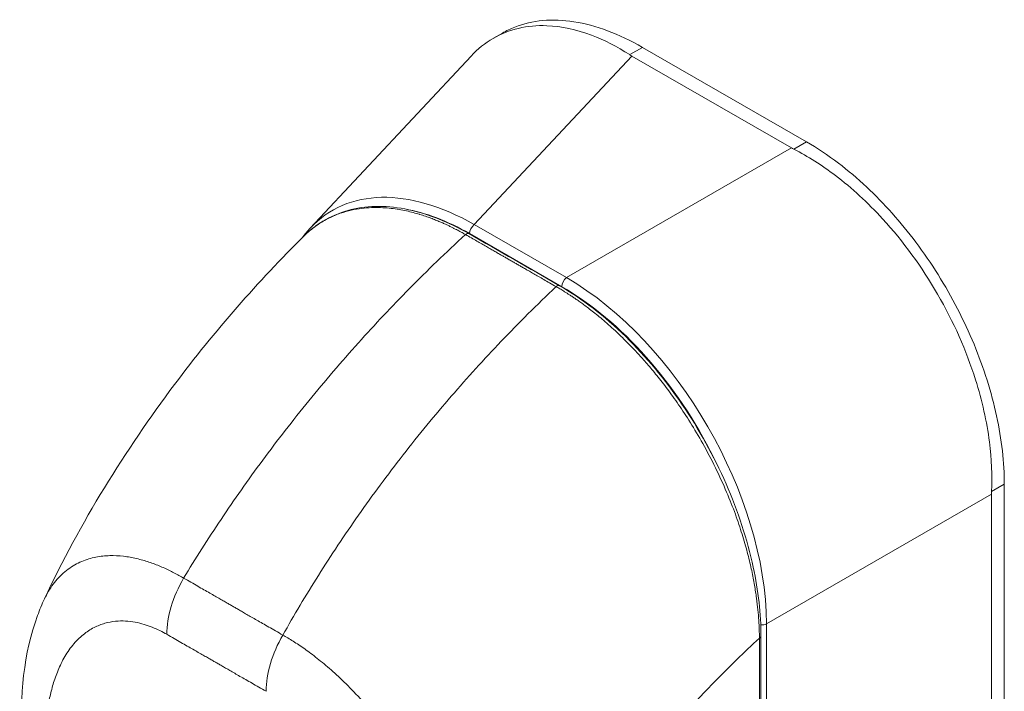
# Model space of a CAD drawing. Header units: inches. Extents: x 4 to 472, y 10 to 298.
# Tile 39 of 50: x 423.81 to 425.51, y 148.73 to 149.89. Entities that reach past the tile are written whole.
import ezdxf

# ---------------------------------------------------------------- set-up
doc = ezdxf.new("R2010")
doc.units = ezdxf.units.IN
doc.header["$LTSCALE"] = 28
doc.header["$MEASUREMENT"] = 0
doc.layers.add('Visible (ANSI)', color=7, linetype='Continuous', lineweight=5)
doc.layers.add('Visible Narrow (ANSI)', color=7, linetype='Continuous', lineweight=5)

msp = doc.modelspace()

# ---------------------------------------------------------------- linework, layer by layer
at = {"layer": 'Visible (ANSI)'}
for p, q in [((424.6266, 149.8621), (424.6423, 149.8711)), ((425.1674, 149.6831), (424.8839, 149.8463)), ((424.3104, 149.5341), (424.5881, 149.8313)), ((425.1414, 149.6726), (424.8657, 149.8313)), ((425.509, 148.4773), (425.509, 149.0915)), ((425.4869, 148.4653), (425.4869, 149.0743))]:
    msp.add_line(p, q, dxfattribs=at)
for centre, major_axis, ratio, start_param, end_param in [((424.9296, 149.8681), (0.0903, 0), 0.575862, 3.865727, 3.92681), ((425.2052, 149.7094), (0.0903, 0), 0.575862, 3.927172, 3.988255), ((424.6058, 149.1237), (-0.2582, 0.4403), 0.561816, 0.165398, 0.165399), ((425.5507, 149.111), (-0.0451, -0.0782), 0.578093, 5.43459, 5.495672)]:
    msp.add_ellipse(centre, major_axis=major_axis, ratio=ratio, start_param=start_param, end_param=end_param, dxfattribs=at)
for points, knots in [([(424.6423, 149.8711), (424.6491, 149.875), (424.6708, 149.8855), (424.7113, 149.8948), (424.7655, 149.8927), (424.8236, 149.8771), (424.8639, 149.8579), (424.8839, 149.8463)], [0.5012133, 0.5012133, 0.5012133, 0.5012133, 0.5552985, 0.6652244, 0.7756204, 0.8877415, 1, 1, 1, 1]), ([(424.862, 149.8337), (424.8403, 149.8477), (424.8182, 149.859), (424.7699, 149.8773), (424.7439, 149.8828), (424.6849, 149.885), (424.6535, 149.8776), (424.6123, 149.8537), (424.5995, 149.8435), (424.5881, 149.8313)], [-2.743472, -2.743472, -2.743472, -2.743472, -2.38819, -2.38819, -1.960551, -1.960551, -1.371951, -1.371951, -1.070843, -1.070843, -1.070843, -1.070843]), ([(425.487, 149.0788), (425.4884, 149.1063), (425.4871, 149.1351), (425.4788, 149.1999), (425.4707, 149.236), (425.4434, 149.3225), (425.4212, 149.3724), (425.3665, 149.4671), (425.3344, 149.5112), (425.2731, 149.5781), (425.2458, 149.6033), (425.1938, 149.6427), (425.1698, 149.658), (425.1454, 149.6704)], [-2.744293, -2.744293, -2.744293, -2.744293, -2.388759, -2.388759, -1.963257, -1.963257, -1.372369, -1.372369, -0.781853, -0.781853, -0.353962, -0.353962, 0, 0, 0, 0]), ([(425.1674, 149.6831), (425.1859, 149.6724), (425.2211, 149.6489), (425.2708, 149.6068), (425.3157, 149.5607), (425.3572, 149.5099), (425.3953, 149.4543), (425.4291, 149.3949), (425.4576, 149.3335), (425.4802, 149.2713), (425.4967, 149.2093), (425.5067, 149.1487), (425.509, 149.1101), (425.509, 149.0915)], [0, 0, 0, 0, 0.103179, 0.19641, 0.284272, 0.371718, 0.461564, 0.551364, 0.640801, 0.730189, 0.82001, 0.909949, 1, 1, 1, 1]), ([(424.2994, 149.5204), (424.3221, 149.5428), (424.3501, 149.5585), (424.4114, 149.5734), (424.4453, 149.5733), (424.5139, 149.5587), (424.5493, 149.5446), (424.5843, 149.5245)], [0, 0, 0, 0, 0.569312, 0.569312, 1.123872, 1.123872, 1.659153, 1.659153, 1.659153, 1.659153]), ([(423.8514, 148.8937), (423.9131, 149.0249), (423.9906, 149.1502), (424.1451, 149.3562), (424.2205, 149.4422), (424.2995, 149.5204)], [0, 0, 0, 0, 1.57823, 1.57823, 2.85439, 2.85439, 2.85439, 2.85439]), ([(424.7409, 149.4346), (424.7796, 149.4124), (424.8187, 149.3822), (424.8899, 149.3125), (424.9231, 149.2726), (424.9817, 149.1868), (425.0077, 149.1399), (425.0492, 149.0449), (425.0652, 148.9956), (425.0842, 148.9073), (425.0887, 148.8669), (425.0887, 148.8294)], [0, 0, 0, 0, 0.592247, 0.592247, 1.159351, 1.159351, 1.729215, 1.729215, 2.301381, 2.301381, 2.798391, 2.798391, 2.798391, 2.798391]), ([(423.8124, 148.6508), (423.8085, 148.7258), (423.8153, 148.7992), (423.843, 148.8746), (423.847, 148.8843), (423.8514, 148.8937)], [0, 0, 0, 0, 0.923707, 0.923707, 1.06188, 1.06188, 1.06188, 1.06188])]:
    msp.add_open_spline(points, degree=3, knots=knots, dxfattribs=at)
for points in [[(424.2965, 149.5174), (424.3008, 149.5233), (424.3055, 149.5289), (424.3104, 149.5341)], [(424.5843, 149.5245), (424.6365, 149.4945), (424.6887, 149.4646), (424.7409, 149.4346)], [(424.5266, 149.2114), (424.5266, 149.2114), (424.5266, 149.2114), (424.5266, 149.2114)], [(425.0887, 148.8294), (425.0887, 148.6569), (425.0883, 148.4848), (425.0874, 148.3129)], [(425.0047, 148.7463), (425.0047, 148.7463), (425.0047, 148.7463), (425.0047, 148.7463)]]:
    msp.add_open_spline(points, degree=3, dxfattribs=at)
at = {"layer": 'Visible Narrow (ANSI)'}
for p, q in [((424.8839, 149.8463), (424.862, 149.8337)), ((424.5936, 149.5402), (424.8657, 149.8313)), ((424.7528, 149.4485), (425.1414, 149.6726)), ((425.1674, 149.6831), (425.1454, 149.6704)), ((424.7528, 149.4485), (424.5936, 149.5402)), ((424.7448, 149.4328), (424.5856, 149.5245)), ((425.509, 149.0915), (425.487, 149.0788)), ((425.0982, 148.8502), (425.4869, 149.0743)), ((425.0982, 148.3201), (425.0982, 148.8502))]:
    msp.add_line(p, q, dxfattribs=at)
for centre, major_axis, ratio, start_param, end_param in [((424.6058, 149.1237), (-0.2582, 0.4403), 0.561816, 5.510319, 6.448584), ((424.596, 149.1181), (-0.2481, 0.4307), 0.560917, 6.056113, 6.056126), ((424.596, 149.1181), (-0.2481, 0.4307), 0.560917, 5.514689, 5.845182), ((424.5953, 149.5301), (0.0069, 0.0119), 0.578093, 0.957997, 2.35426), ((424.5802, 149.5173), (0.00412, 0.00717), 0.57881, 0, 1.078266), ((424.7367, 149.4274), (0.00412, 0.00717), 0.578842, 0, 1.078239), ((424.7545, 149.4384), (0.0069, 0.0119), 0.578093, 0.957997, 2.354261), ((424.7343, 149.0385), (-0.2406, 0.418), 0.595796, 4.607925, 5.484765), ((424.7441, 149.0441), (-0.2475, 0.4299), 0.589343, 3.944109, 5.484747), ((424.6651, 148.7055), (-0.2819, 0.4895), 0.578093, 5.840237, 5.840239), ((424.1601, 148.8884), (-0.0686, -0.1195), 0.578742, 4.701637, 5.495287), ((425.0903, 148.8567), (0.0138, 0), 0.575862, 4.563242, 5.323254), ((424.3315, 148.79), (-0.0686, -0.1195), 0.57891, 4.701489, 5.49514), ((425.0804, 148.8294), (0.00827, 0), 0.575662, 5.457894, 6.283185), ((424.3237, 148.7973), (0.0413, 0), 0.575125, 2.42984, 2.42985), ((424.3335, 148.7917), (0.0275, -0.0478), 0.578093, 3.990717, 3.990724), ((424.6652, 148.7054), (-0.2819, 0.4895), 0.578093, 4.474321, 4.474323)]:
    msp.add_ellipse(centre, major_axis=major_axis, ratio=ratio, start_param=start_param, end_param=end_param, dxfattribs=at)
for points, knots in [([(424.5785, 149.5228), (424.5776, 149.5233), (424.5767, 149.5239), (424.5757, 149.5244), (424.5747, 149.525), (424.5736, 149.5256), (424.5725, 149.5262), (424.5725, 149.5262), (424.5724, 149.5263), (424.5724, 149.5263), (424.5713, 149.5269), (424.5701, 149.5275), (424.5689, 149.5282), (424.5689, 149.5282), (424.5688, 149.5282), (424.5688, 149.5282), (424.5676, 149.5289), (424.5663, 149.5296), (424.565, 149.5303), (424.565, 149.5303), (424.5649, 149.5303), (424.5649, 149.5303), (424.5636, 149.531), (424.5622, 149.5318), (424.5608, 149.5325), (424.5608, 149.5325), (424.5608, 149.5325), (424.5607, 149.5325), (424.5593, 149.5332), (424.5579, 149.534), (424.5564, 149.5347), (424.5564, 149.5347), (424.5564, 149.5347), (424.5563, 149.5347), (424.5548, 149.5355), (424.5533, 149.5363), (424.5517, 149.537), (424.5517, 149.5371), (424.5516, 149.5371), (424.5516, 149.5371), (424.55, 149.5379), (424.5483, 149.5387), (424.5465, 149.5395), (424.5465, 149.5395), (424.5465, 149.5395), (424.5465, 149.5395), (424.5447, 149.5404), (424.5428, 149.5412), (424.5408, 149.5421), (424.5408, 149.5421), (424.5407, 149.5422), (424.5407, 149.5422), (424.5387, 149.5431), (424.5366, 149.544), (424.5343, 149.545), (424.5343, 149.545), (424.5342, 149.545), (424.5342, 149.545), (424.5319, 149.546), (424.5295, 149.547), (424.5269, 149.548), (424.5269, 149.548), (424.5269, 149.548), (424.5268, 149.548), (424.5242, 149.5491), (424.5215, 149.5502), (424.5185, 149.5513), (424.5185, 149.5513), (424.5185, 149.5513), (424.5184, 149.5513), (424.5155, 149.5524), (424.5124, 149.5535), (424.5091, 149.5546), (424.5091, 149.5546), (424.5091, 149.5546), (424.5091, 149.5546), (424.5059, 149.5557), (424.5025, 149.5568), (424.499, 149.5578), (424.499, 149.5578), (424.499, 149.5579), (424.4989, 149.5579), (424.4954, 149.5589), (424.4918, 149.5599), (424.4881, 149.5609), (424.488, 149.5609), (424.488, 149.5609), (424.488, 149.561), (424.4842, 149.5619), (424.4804, 149.5629), (424.4763, 149.5638), (424.4763, 149.5638), (424.4763, 149.5638), (424.4763, 149.5638), (424.4723, 149.5646), (424.4681, 149.5655), (424.4638, 149.5662), (424.4638, 149.5662), (424.4637, 149.5662), (424.4637, 149.5662), (424.4594, 149.5669), (424.4549, 149.5676), (424.4503, 149.5681), (424.4503, 149.5681), (424.4502, 149.5681), (424.4502, 149.5681), (424.4456, 149.5687), (424.4408, 149.5691), (424.4358, 149.5693), (424.4357, 149.5693), (424.4357, 149.5693), (424.4357, 149.5693), (424.4307, 149.5696), (424.4255, 149.5697), (424.4202, 149.5696), (424.4202, 149.5696), (424.4201, 149.5696), (424.4201, 149.5696), (424.4148, 149.5695), (424.4092, 149.5692), (424.4035, 149.5686), (424.4035, 149.5686), (424.4034, 149.5686), (424.4034, 149.5686), (424.3977, 149.568), (424.3918, 149.5672), (424.3857, 149.566), (424.3857, 149.566), (424.3857, 149.566), (424.3857, 149.566), (424.3796, 149.5648), (424.3734, 149.5632), (424.367, 149.5612), (424.367, 149.5612), (424.367, 149.5612), (424.367, 149.5612), (424.3607, 149.5592), (424.3542, 149.5568), (424.3476, 149.5538), (424.3476, 149.5538), (424.3476, 149.5538), (424.3476, 149.5538), (424.341, 149.5508), (424.3343, 149.5472), (424.3276, 149.5429), (424.3276, 149.5429), (424.3276, 149.5429), (424.3276, 149.5429), (424.3208, 149.5386), (424.314, 149.5335), (424.3072, 149.5276), (424.3072, 149.5276), (424.3072, 149.5276), (424.3072, 149.5276), (424.3046, 149.5253), (424.302, 149.5229), (424.2995, 149.5204)], [0, 0, 0, 0, 0.0266821, 0.0266821, 0.0266821, 0.0537236, 0.0537236, 0.0537236, 0.0540541, 0.0540541, 0.0540541, 0.0807638, 0.0807638, 0.0807638, 0.0810811, 0.0810811, 0.0810811, 0.1078045, 0.1078045, 0.1078045, 0.1081081, 0.1081081, 0.1081081, 0.1348444, 0.1348444, 0.1348444, 0.1351351, 0.1351351, 0.1351351, 0.1618839, 0.1618839, 0.1618839, 0.1621622, 0.1621622, 0.1621622, 0.1889244, 0.1889244, 0.1889244, 0.1891892, 0.1891892, 0.1891892, 0.2159652, 0.2159652, 0.2159652, 0.2162162, 0.2162162, 0.2162162, 0.243006, 0.243006, 0.243006, 0.2432432, 0.2432432, 0.2432432, 0.2700466, 0.2700466, 0.2700466, 0.2702703, 0.2702703, 0.2702703, 0.2970878, 0.2970878, 0.2970878, 0.2972973, 0.2972973, 0.2972973, 0.3241293, 0.3241293, 0.3241293, 0.3243243, 0.3243243, 0.3243243, 0.3511695, 0.3511695, 0.3511695, 0.3513514, 0.3513514, 0.3513514, 0.3782099, 0.3782099, 0.3782099, 0.3783784, 0.3783784, 0.3783784, 0.4052505, 0.4052505, 0.4052505, 0.4054054, 0.4054054, 0.4054054, 0.4322909, 0.4322909, 0.4322909, 0.4324324, 0.4324324, 0.4324324, 0.4593316, 0.4593316, 0.4593316, 0.4594595, 0.4594595, 0.4594595, 0.4863722, 0.4863722, 0.4863722, 0.4864865, 0.4864865, 0.4864865, 0.5134128, 0.5134128, 0.5134128, 0.5135135, 0.5135135, 0.5135135, 0.5404535, 0.5404535, 0.5404535, 0.5405405, 0.5405405, 0.5405405, 0.5674942, 0.5674942, 0.5674942, 0.5675676, 0.5675676, 0.5675676, 0.5945348, 0.5945348, 0.5945348, 0.5945946, 0.5945946, 0.5945946, 0.6215754, 0.6215754, 0.6215754, 0.6216216, 0.6216216, 0.6216216, 0.648616, 0.648616, 0.648616, 0.6486486, 0.6486486, 0.6486486, 0.6756567, 0.6756567, 0.6756567, 0.6756757, 0.6756757, 0.6756757, 0.7026974, 0.7026974, 0.7026974, 0.7027027, 0.7027027, 0.7027027, 0.7128985, 0.7128985, 0.7128985, 0.7128985]), ([(424.0917, 148.9294), (424.1119, 148.9629), (424.1335, 148.9968), (424.1563, 149.0309), (424.179, 149.0649), (424.203, 149.099), (424.2283, 149.1332), (424.2535, 149.1674), (424.2801, 149.2016), (424.3078, 149.2357), (424.3355, 149.2698), (424.3645, 149.3036), (424.3934, 149.3358), (424.4222, 149.3679), (424.451, 149.3985), (424.4816, 149.4295), (424.5122, 149.4606), (424.5447, 149.492), (424.5785, 149.5228)], [0, 0, 0, 0, 0.166667, 0.166667, 0.166667, 0.333333, 0.333333, 0.333333, 0.5, 0.5, 0.5, 0.666667, 0.666667, 0.666667, 0.833333, 0.833333, 0.833333, 1, 1, 1, 1]), ([(424.735, 149.4329), (424.7311, 149.4352), (424.7273, 149.4374), (424.7237, 149.4394), (424.7202, 149.4415), (424.7168, 149.4434), (424.7136, 149.4452), (424.7104, 149.4471), (424.7073, 149.4488), (424.7044, 149.4505), (424.7016, 149.4521), (424.6988, 149.4537), (424.6962, 149.4552), (424.6936, 149.4567), (424.6911, 149.4582), (424.6887, 149.4595), (424.6863, 149.4609), (424.684, 149.4622), (424.6818, 149.4635), (424.6797, 149.4647), (424.6776, 149.4659), (424.6756, 149.467), (424.6737, 149.4682), (424.6718, 149.4692), (424.67, 149.4703), (424.6682, 149.4713), (424.6664, 149.4724), (424.6645, 149.4734), (424.6627, 149.4745), (424.6607, 149.4756), (424.6587, 149.4768), (424.6567, 149.4779), (424.6545, 149.4792), (424.6525, 149.4803), (424.6506, 149.4814), (424.6487, 149.4825), (424.6469, 149.4836), (424.645, 149.4846), (424.6432, 149.4857), (424.6413, 149.4868), (424.6394, 149.4878), (424.6375, 149.4889), (424.6355, 149.4901), (424.6334, 149.4913), (424.6312, 149.4925), (424.629, 149.4938), (424.6268, 149.4951), (424.6245, 149.4964), (424.6221, 149.4978), (424.6197, 149.4992), (424.6172, 149.5006), (424.6146, 149.5021), (424.612, 149.5036), (424.6094, 149.5051), (424.6066, 149.5067), (424.6038, 149.5083), (424.6009, 149.51), (424.5979, 149.5117), (424.595, 149.5134), (424.5919, 149.5151), (424.5886, 149.517), (424.5854, 149.5189), (424.582, 149.5208), (424.5785, 149.5228)], [0, 0, 0, 0, 0.047619, 0.047619, 0.047619, 0.095238, 0.095238, 0.095238, 0.142857, 0.142857, 0.142857, 0.190476, 0.190476, 0.190476, 0.238095, 0.238095, 0.238095, 0.285714, 0.285714, 0.285714, 0.333333, 0.333333, 0.333333, 0.380952, 0.380952, 0.380952, 0.428571, 0.428571, 0.428571, 0.47619, 0.47619, 0.47619, 0.52381, 0.52381, 0.52381, 0.571429, 0.571429, 0.571429, 0.619048, 0.619048, 0.619048, 0.666667, 0.666667, 0.666667, 0.714286, 0.714286, 0.714286, 0.761905, 0.761905, 0.761905, 0.809524, 0.809524, 0.809524, 0.857143, 0.857143, 0.857143, 0.904762, 0.904762, 0.904762, 0.952381, 0.952381, 0.952381, 1, 1, 1, 1]), ([(424.263, 148.831), (424.2822, 148.8651), (424.3027, 148.8996), (424.3245, 148.9342), (424.3463, 148.9688), (424.3694, 149.0035), (424.3937, 149.0382), (424.4181, 149.0729), (424.4437, 149.1076), (424.4707, 149.1422), (424.4976, 149.1767), (424.5257, 149.211), (424.5539, 149.2436), (424.582, 149.2762), (424.6101, 149.3071), (424.6401, 149.3385), (424.67, 149.3699), (424.7019, 149.4017), (424.735, 149.4329)], [0, 0, 0, 0, 0.166667, 0.166667, 0.166667, 0.333333, 0.333333, 0.333333, 0.5, 0.5, 0.5, 0.666667, 0.666667, 0.666667, 0.833333, 0.833333, 0.833333, 1, 1, 1, 1]), ([(425.086, 148.8259), (425.086, 148.8304), (425.0859, 148.8352), (425.0857, 148.8403), (425.0856, 148.8454), (425.0853, 148.8508), (425.0849, 148.8565), (425.0845, 148.8622), (425.084, 148.8682), (425.0834, 148.8746), (425.0828, 148.881), (425.082, 148.8877), (425.081, 148.8949), (425.0801, 148.902), (425.0789, 148.9095), (425.0775, 148.9174), (425.0761, 148.9253), (425.0745, 148.9336), (425.0727, 148.9424), (425.0708, 148.9512), (425.0686, 148.9605), (425.066, 148.9703), (425.0635, 148.9801), (425.0606, 148.9904), (425.0573, 149.0012), (425.054, 149.012), (425.0503, 149.0233), (425.0461, 149.0352), (425.0418, 149.0471), (425.037, 149.0596), (425.0314, 149.073), (425.0259, 149.0863), (425.0196, 149.1005), (425.0127, 149.1147), (425.0059, 149.129), (424.9984, 149.1434), (424.9911, 149.1568), (424.9837, 149.1701), (424.9765, 149.1824), (424.9695, 149.1937), (424.9625, 149.2051), (424.9556, 149.2156), (424.949, 149.2253), (424.9423, 149.2351), (424.9358, 149.2442), (424.9295, 149.2527), (424.9232, 149.2612), (424.9171, 149.2691), (424.9112, 149.2765), (424.9053, 149.2839), (424.8996, 149.2908), (424.8941, 149.2972), (424.8886, 149.3036), (424.8833, 149.3095), (424.8782, 149.3151), (424.8731, 149.3207), (424.8683, 149.3258), (424.8635, 149.3307), (424.8588, 149.3356), (424.8543, 149.3401), (424.8499, 149.3444), (424.8456, 149.3487), (424.8413, 149.3527), (424.8373, 149.3565), (424.8332, 149.3602), (424.8293, 149.3638), (424.8255, 149.3671), (424.8217, 149.3705), (424.8181, 149.3736), (424.8145, 149.3766), (424.811, 149.3796), (424.8076, 149.3824), (424.8044, 149.385), (424.8011, 149.3877), (424.798, 149.3901), (424.795, 149.3924), (424.7921, 149.3948), (424.7892, 149.3969), (424.7866, 149.3988), (424.784, 149.4008), (424.7816, 149.4026), (424.7792, 149.4043), (424.7769, 149.4059), (424.7748, 149.4075), (424.7728, 149.4089), (424.7707, 149.4103), (424.7688, 149.4116), (424.767, 149.4129), (424.7652, 149.4141), (424.7635, 149.4153), (424.7618, 149.4163), (424.7602, 149.4174), (424.7586, 149.4185), (424.7571, 149.4194), (424.7556, 149.4204), (424.7541, 149.4213), (424.7527, 149.4223), (424.7513, 149.4232), (424.7499, 149.424), (424.7485, 149.4249), (424.7472, 149.4257), (424.7459, 149.4265), (424.7446, 149.4272), (424.7434, 149.428), (424.7422, 149.4287), (424.7411, 149.4294), (424.7399, 149.4301), (424.7389, 149.4307), (424.7378, 149.4313), (424.7368, 149.4319), (424.7359, 149.4324), (424.735, 149.4329)], [0, 0, 0, 0, 0.027027, 0.027027, 0.027027, 0.054054, 0.054054, 0.054054, 0.081081, 0.081081, 0.081081, 0.108108, 0.108108, 0.108108, 0.135135, 0.135135, 0.135135, 0.162162, 0.162162, 0.162162, 0.189189, 0.189189, 0.189189, 0.216216, 0.216216, 0.216216, 0.243243, 0.243243, 0.243243, 0.27027, 0.27027, 0.27027, 0.297297, 0.297297, 0.297297, 0.324324, 0.324324, 0.324324, 0.351351, 0.351351, 0.351351, 0.378378, 0.378378, 0.378378, 0.405405, 0.405405, 0.405405, 0.432432, 0.432432, 0.432432, 0.459459, 0.459459, 0.459459, 0.486486, 0.486486, 0.486486, 0.513514, 0.513514, 0.513514, 0.540541, 0.540541, 0.540541, 0.567568, 0.567568, 0.567568, 0.594595, 0.594595, 0.594595, 0.621622, 0.621622, 0.621622, 0.648649, 0.648649, 0.648649, 0.675676, 0.675676, 0.675676, 0.702703, 0.702703, 0.702703, 0.72973, 0.72973, 0.72973, 0.756757, 0.756757, 0.756757, 0.783784, 0.783784, 0.783784, 0.810811, 0.810811, 0.810811, 0.837838, 0.837838, 0.837838, 0.864865, 0.864865, 0.864865, 0.891892, 0.891892, 0.891892, 0.918919, 0.918919, 0.918919, 0.945946, 0.945946, 0.945946, 0.972973, 0.972973, 0.972973, 1, 1, 1, 1]), ([(423.8514, 148.8937), (423.8535, 148.8981), (423.8557, 148.9024), (423.8582, 148.9066), (423.8582, 148.9066), (423.8582, 148.9066), (423.8582, 148.9066), (423.8632, 148.915), (423.8691, 148.9231), (423.8759, 148.9303), (423.8759, 148.9303), (423.8759, 148.9303), (423.8759, 148.9303), (423.8826, 148.9374), (423.8901, 148.9436), (423.8978, 148.9487), (423.8979, 148.9487), (423.8979, 148.9487), (423.8979, 148.9487), (423.9056, 148.9537), (423.9136, 148.9576), (423.9217, 148.9605), (423.9217, 148.9605), (423.9218, 148.9605), (423.9218, 148.9605), (423.9299, 148.9635), (423.938, 148.9654), (423.9461, 148.9667), (423.9461, 148.9667), (423.9461, 148.9667), (423.9461, 148.9667), (423.9542, 148.9679), (423.9622, 148.9684), (423.9701, 148.9683), (423.9701, 148.9683), (423.9701, 148.9683), (423.9701, 148.9683), (423.978, 148.9682), (423.9858, 148.9675), (423.9934, 148.9664), (423.9934, 148.9664), (423.9934, 148.9664), (423.9934, 148.9664), (424.0011, 148.9653), (424.0085, 148.9637), (424.0158, 148.9618), (424.0158, 148.9618), (424.0158, 148.9618), (424.0158, 148.9618), (424.023, 148.96), (424.0301, 148.9578), (424.0369, 148.9553), (424.0369, 148.9553), (424.0369, 148.9553), (424.0369, 148.9553), (424.0437, 148.9529), (424.0502, 148.9503), (424.0566, 148.9475), (424.0566, 148.9475), (424.0566, 148.9475), (424.0566, 148.9475), (424.0629, 148.9447), (424.069, 148.9417), (424.0749, 148.9387), (424.0749, 148.9387), (424.0749, 148.9387), (424.0749, 148.9387), (424.0808, 148.9356), (424.0865, 148.9325), (424.0917, 148.9294)], [0.4246361, 0.4246361, 0.4246361, 0.4246361, 0.4499303, 0.4499303, 0.4499303, 0.45, 0.45, 0.45, 0.4999478, 0.4999478, 0.4999478, 0.5, 0.5, 0.5, 0.5499645, 0.5499645, 0.5499645, 0.55, 0.55, 0.55, 0.5999816, 0.5999816, 0.5999816, 0.6, 0.6, 0.6, 0.6499987, 0.6499987, 0.6499987, 0.65, 0.65, 0.65, 0.7, 0.7, 0.7, 0.7000161, 0.7000161, 0.7000161, 0.75, 0.75, 0.75, 0.7500335, 0.7500335, 0.7500335, 0.8, 0.8, 0.8, 0.8000508, 0.8000508, 0.8000508, 0.85, 0.85, 0.85, 0.8500682, 0.8500682, 0.8500682, 0.9, 0.9, 0.9, 0.9000857, 0.9000857, 0.9000857, 0.95, 0.95, 0.95, 0.9501023, 0.9501023, 0.9501023, 1, 1, 1, 1]), ([(424.0917, 148.9294), (424.096, 148.9269), (424.1002, 148.9245), (424.1043, 148.9222), (424.1083, 148.9199), (424.1122, 148.9176), (424.116, 148.9155), (424.1197, 148.9133), (424.1233, 148.9113), (424.1268, 148.9093), (424.1303, 148.9073), (424.1336, 148.9054), (424.1368, 148.9035), (424.14, 148.9017), (424.143, 148.9), (424.1459, 148.8983), (424.1488, 148.8967), (424.1516, 148.8951), (424.1542, 148.8936), (424.1568, 148.8921), (424.1593, 148.8906), (424.1616, 148.8893), (424.164, 148.8879), (424.1662, 148.8867), (424.1683, 148.8855), (424.1704, 148.8843), (424.1725, 148.8831), (424.1745, 148.8819), (424.1765, 148.8808), (424.1784, 148.8797), (424.1804, 148.8785), (424.1824, 148.8774), (424.1845, 148.8762), (424.1866, 148.875), (424.1887, 148.8737), (424.1909, 148.8725), (424.1933, 148.8711), (424.1956, 148.8698), (424.1981, 148.8683), (424.2007, 148.8668), (424.2033, 148.8653), (424.2061, 148.8637), (424.209, 148.8621), (424.2119, 148.8604), (424.2149, 148.8587), (424.2181, 148.8568), (424.2213, 148.855), (424.2246, 148.8531), (424.228, 148.8511), (424.2315, 148.8491), (424.2351, 148.8471), (424.2388, 148.8449), (424.2426, 148.8428), (424.2464, 148.8405), (424.2505, 148.8382), (424.2545, 148.8359), (424.2587, 148.8335), (424.263, 148.831)], [0, 0, 0, 0, 0.052632, 0.052632, 0.052632, 0.105263, 0.105263, 0.105263, 0.157895, 0.157895, 0.157895, 0.210526, 0.210526, 0.210526, 0.263158, 0.263158, 0.263158, 0.315789, 0.315789, 0.315789, 0.368421, 0.368421, 0.368421, 0.421053, 0.421053, 0.421053, 0.473684, 0.473684, 0.473684, 0.526316, 0.526316, 0.526316, 0.578947, 0.578947, 0.578947, 0.631579, 0.631579, 0.631579, 0.684211, 0.684211, 0.684211, 0.736842, 0.736842, 0.736842, 0.789474, 0.789474, 0.789474, 0.842105, 0.842105, 0.842105, 0.894737, 0.894737, 0.894737, 0.947368, 0.947368, 0.947368, 1, 1, 1, 1]), ([(423.8526, 148.6017), (423.8523, 148.607), (423.8521, 148.6125), (423.852, 148.6182), (423.8518, 148.624), (423.8517, 148.6299), (423.8518, 148.6361), (423.8518, 148.6423), (423.852, 148.6487), (423.8522, 148.6553), (423.8525, 148.6618), (423.8529, 148.6686), (423.8535, 148.6756), (423.8541, 148.6826), (423.8549, 148.6898), (423.8559, 148.6972), (423.8569, 148.7045), (423.8582, 148.7121), (423.8597, 148.7197), (423.8613, 148.7274), (423.8632, 148.7352), (423.8654, 148.7432), (423.8677, 148.7511), (423.8704, 148.7591), (423.8736, 148.7672), (423.8768, 148.7752), (423.8805, 148.7832), (423.8849, 148.791), (423.8893, 148.7989), (423.8944, 148.8066), (423.9001, 148.8135), (423.9057, 148.8204), (423.9118, 148.8265), (423.918, 148.8316), (423.9243, 148.8366), (423.9306, 148.8407), (423.9369, 148.8439), (423.9432, 148.8472), (423.9495, 148.8496), (423.9557, 148.8513), (423.9619, 148.8531), (423.968, 148.8542), (423.9739, 148.8548), (423.9799, 148.8554), (423.9857, 148.8555), (423.9914, 148.8552), (423.997, 148.8549), (424.0025, 148.8542), (424.0079, 148.8532), (424.0132, 148.8523), (424.0184, 148.851), (424.0233, 148.8495), (424.0283, 148.848), (424.033, 148.8464), (424.0375, 148.8445), (424.0421, 148.8427), (424.0465, 148.8407), (424.0507, 148.8387), (424.0549, 148.8366), (424.0588, 148.8345), (424.0626, 148.8323)], [0, 0, 0, 0, 0.05, 0.05, 0.05, 0.1, 0.1, 0.1, 0.15, 0.15, 0.15, 0.2, 0.2, 0.2, 0.25, 0.25, 0.25, 0.3, 0.3, 0.3, 0.35, 0.35, 0.35, 0.4, 0.4, 0.4, 0.45, 0.45, 0.45, 0.5, 0.5, 0.5, 0.55, 0.55, 0.55, 0.6, 0.6, 0.6, 0.65, 0.65, 0.65, 0.7, 0.7, 0.7, 0.75, 0.75, 0.75, 0.8, 0.8, 0.8, 0.85, 0.85, 0.85, 0.9, 0.9, 0.9, 0.95, 0.95, 0.95, 1, 1, 1, 1]), ([(424.0626, 148.8323), (424.067, 148.8298), (424.0712, 148.8274), (424.0753, 148.825), (424.0793, 148.8227), (424.0832, 148.8205), (424.087, 148.8183), (424.0907, 148.8162), (424.0943, 148.8141), (424.0978, 148.8121), (424.1013, 148.8101), (424.1046, 148.8082), (424.1078, 148.8064), (424.111, 148.8045), (424.114, 148.8028), (424.1169, 148.8011), (424.1199, 148.7995), (424.1226, 148.7979), (424.1252, 148.7964), (424.1279, 148.7949), (424.1304, 148.7935), (424.1327, 148.7921), (424.1351, 148.7908), (424.1373, 148.7895), (424.1394, 148.7883), (424.1415, 148.7871), (424.1435, 148.7859), (424.1455, 148.7848), (424.1475, 148.7837), (424.1494, 148.7825), (424.1514, 148.7814), (424.1534, 148.7803), (424.1554, 148.7791), (424.1575, 148.7779), (424.1596, 148.7767), (424.1618, 148.7754), (424.1642, 148.774), (424.1665, 148.7727), (424.169, 148.7713), (424.1716, 148.7698), (424.1742, 148.7682), (424.177, 148.7667), (424.1799, 148.765), (424.1828, 148.7633), (424.1858, 148.7616), (424.189, 148.7597), (424.1922, 148.7579), (424.1955, 148.756), (424.199, 148.754), (424.2024, 148.752), (424.206, 148.7499), (424.2098, 148.7478), (424.2135, 148.7456), (424.2174, 148.7434), (424.2214, 148.7411), (424.2255, 148.7388), (424.2297, 148.7364), (424.234, 148.7339)], [0, 0, 0, 0, 0.0526316, 0.0526316, 0.0526316, 0.1052632, 0.1052632, 0.1052632, 0.1578947, 0.1578947, 0.1578947, 0.2105263, 0.2105263, 0.2105263, 0.2631579, 0.2631579, 0.2631579, 0.3157895, 0.3157895, 0.3157895, 0.3684211, 0.3684211, 0.3684211, 0.4210526, 0.4210526, 0.4210526, 0.4736842, 0.4736842, 0.4736842, 0.5263158, 0.5263158, 0.5263158, 0.5789474, 0.5789474, 0.5789474, 0.6315789, 0.6315789, 0.6315789, 0.6842105, 0.6842105, 0.6842105, 0.7368421, 0.7368421, 0.7368421, 0.7894737, 0.7894737, 0.7894737, 0.8421053, 0.8421053, 0.8421053, 0.8947368, 0.8947368, 0.8947368, 0.9473684, 0.9473684, 0.9473684, 1, 1, 1, 1]), ([(424.263, 148.831), (424.2685, 148.8279), (424.2746, 148.8243), (424.2809, 148.8203), (424.2872, 148.8163), (424.2938, 148.8119), (424.3007, 148.807), (424.3077, 148.8021), (424.3149, 148.7967), (424.3225, 148.7907), (424.3301, 148.7846), (424.3381, 148.778), (424.3464, 148.7707), (424.3547, 148.7634), (424.3633, 148.7554), (424.3722, 148.7466), (424.3811, 148.7378), (424.3904, 148.7283), (424.3999, 148.7177), (424.4095, 148.7072), (424.4193, 148.6958), (424.4294, 148.6834), (424.4395, 148.671), (424.4498, 148.6577), (424.4602, 148.6432), (424.4706, 148.6288), (424.4812, 148.6132), (424.4918, 148.5964), (424.5025, 148.5796), (424.5132, 148.5616), (424.523, 148.5439), (424.5328, 148.5263), (424.5416, 148.509), (424.5495, 148.4928), (424.5573, 148.4766), (424.5641, 148.4614), (424.5702, 148.447), (424.5763, 148.4327), (424.5817, 148.4192), (424.5864, 148.4065), (424.5911, 148.3939), (424.5953, 148.3821), (424.5989, 148.3711), (424.6025, 148.3601), (424.6057, 148.3498), (424.6085, 148.3401), (424.6113, 148.3305), (424.6138, 148.3215), (424.616, 148.3131), (424.6182, 148.3046), (424.6201, 148.2968), (424.6218, 148.2893), (424.6235, 148.2819), (424.6249, 148.275), (424.6262, 148.2684), (424.6275, 148.2618), (424.6286, 148.2557), (424.6296, 148.2499)], [0, 0, 0, 0, 0.0526316, 0.0526316, 0.0526316, 0.1052632, 0.1052632, 0.1052632, 0.1578947, 0.1578947, 0.1578947, 0.2105263, 0.2105263, 0.2105263, 0.2631579, 0.2631579, 0.2631579, 0.3157895, 0.3157895, 0.3157895, 0.3684211, 0.3684211, 0.3684211, 0.4210526, 0.4210526, 0.4210526, 0.4736842, 0.4736842, 0.4736842, 0.5263158, 0.5263158, 0.5263158, 0.5789474, 0.5789474, 0.5789474, 0.6315789, 0.6315789, 0.6315789, 0.6842105, 0.6842105, 0.6842105, 0.7368421, 0.7368421, 0.7368421, 0.7894737, 0.7894737, 0.7894737, 0.8421053, 0.8421053, 0.8421053, 0.8947368, 0.8947368, 0.8947368, 0.9473684, 0.9473684, 0.9473684, 1, 1, 1, 1]), ([(424.6296, 148.2499), (424.6313, 148.2527), (424.6329, 148.2555), (424.6345, 148.2583), (424.6466, 148.2791), (424.6593, 148.3003), (424.673, 148.3224), (424.6748, 148.3252), (424.6766, 148.3281), (424.6784, 148.331), (424.6904, 148.3501), (424.7032, 148.3698), (424.7162, 148.3893), (424.7224, 148.3986), (424.7286, 148.4079), (424.7349, 148.417), (424.7447, 148.4312), (424.7545, 148.4452), (424.7643, 148.4589), (424.7739, 148.4723), (424.7835, 148.4853), (424.793, 148.498), (424.8012, 148.5091), (424.8094, 148.5198), (424.8176, 148.5305), (424.8287, 148.5448), (424.8399, 148.559), (424.8516, 148.5736), (424.8596, 148.5835), (424.8678, 148.5935), (424.8763, 148.6037), (424.8897, 148.6199), (424.9038, 148.6364), (424.9186, 148.6532), (424.9257, 148.6613), (424.9331, 148.6696), (424.9405, 148.6779), (424.9582, 148.6974), (424.9768, 148.7174), (424.9963, 148.7377), (425.001, 148.7425), (425.0057, 148.7473), (425.0104, 148.7522), (425.0342, 148.7764), (425.0594, 148.801), (425.086, 148.8259)], [0, 0, 0, 0, 0.0152892, 0.0152892, 0.0152892, 0.1281656, 0.1281656, 0.1281656, 0.1428571, 0.1428571, 0.1428571, 0.2397281, 0.2397281, 0.2397281, 0.2857143, 0.2857143, 0.2857143, 0.3578831, 0.3578831, 0.3578831, 0.4285714, 0.4285714, 0.4285714, 0.4897426, 0.4897426, 0.4897426, 0.5714286, 0.5714286, 0.5714286, 0.6267197, 0.6267197, 0.6267197, 0.7142857, 0.7142857, 0.7142857, 0.756805, 0.756805, 0.756805, 0.8571429, 0.8571429, 0.8571429, 0.8810186, 0.8810186, 0.8810186, 1, 1, 1, 1]), ([(425.0844, 148.3093), (425.0847, 148.3515), (425.0849, 148.394), (425.0851, 148.4345), (425.0852, 148.475), (425.0854, 148.5136), (425.0855, 148.555), (425.0857, 148.5964), (425.0858, 148.6405), (425.0859, 148.685), (425.086, 148.7294), (425.086, 148.7742), (425.086, 148.8259)], [0, 0, 0, 0, 0.25, 0.25, 0.25, 0.5, 0.5, 0.5, 0.75, 0.75, 0.75, 1, 1, 1, 1])]:
    msp.add_open_spline(points, degree=3, knots=knots, dxfattribs=at)
msp.add_open_spline([(423.8811, 148.7839), (423.8811, 148.7839), (423.8811, 148.7839), (423.8811, 148.7839)], degree=3, dxfattribs=at)

doc.saveas('drawing.dxf')
